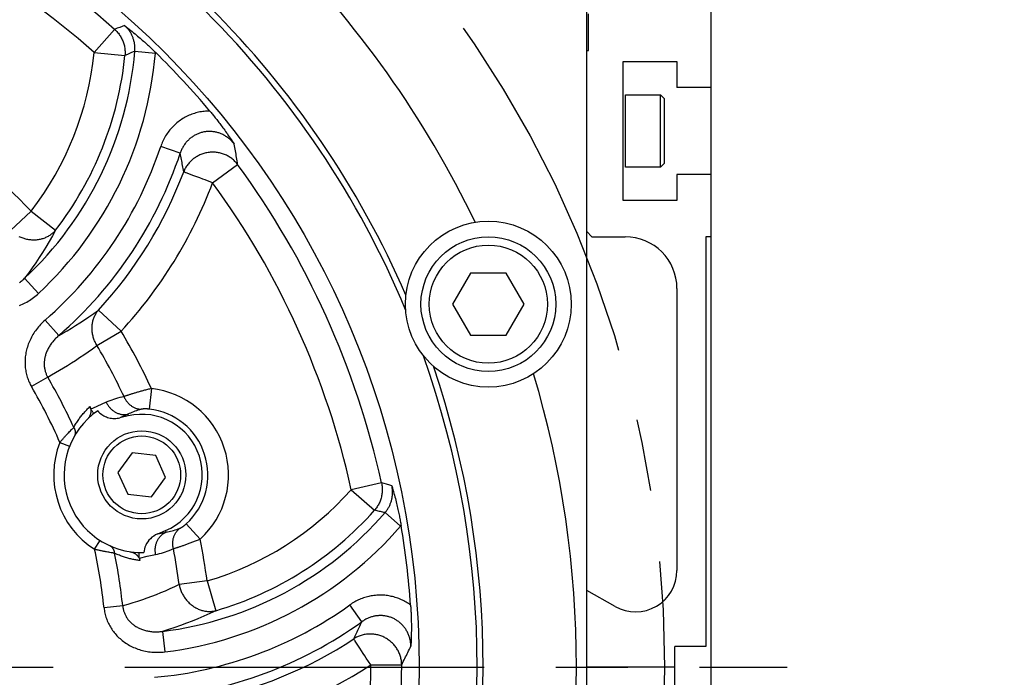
# Model space of a CAD drawing. Header units: millimetres. Extents: x 0 to 420, y 0 to 297.
# Tile 61 of 74: x 342 to 366, y 181 to 197. Entities that reach past the tile are written whole.
import ezdxf

# ---------------------------------------------------------------- set-up
doc = ezdxf.new("R2010")
doc.units = ezdxf.units.MM
doc.header["$LTSCALE"] = 23.1
doc.linetypes.add('CENTER', pattern=[0.6, 0.375, -0.075, 0.075, -0.075])
doc.layers.get('0').update_dxf_attribs({"linetype": 'CONTINUOUS'})
for name, color, linetype in [('AXIS', 7, 'CONTINUOUS'), ('COMPONENTS', 7, 'CONTINUOUS'), ('DIMENSION', 7, 'CONTINUOUS')]:
    doc.layers.add(name, color=color, linetype=linetype)
doc.styles.get("Standard").update_dxf_attribs({"font": 'arial.ttf'})
doc.styles.add('TEXTSTYLE_4', font='gdt')
doc.dimstyles.new('DIMSTYLE_1', dxfattribs={"dimtxt": 3, "dimasz": 3, "dimexe": 0.18, "dimexo": 0.0625, "dimgap": 0.09, "dimtad": 1, "dimlfac": 4, "dimdsep": 46, "dimtxsty": 'STANDARD', "dimblk": '_FILLED', "dimblk1": '_FILLED', "dimblk2": '_FILLED', "dimcen": 0.09, "dimadec": 0, "dimazin": 0, "dimtp": 0.5, "dimtm": 0.5, "dimtfac": 1, "dimtofl": 0, "dimtmove": 0, "dimatfit": 3, "dimldrblk": '_FILLED', "dimfxl": 1, "dimtolj": 1, "dimarcsym": 0})
doc.dimstyles.new('DIMSTYLE_5', dxfattribs={"dimtxt": 3, "dimasz": 3, "dimexe": 0.18, "dimexo": 0.0625, "dimgap": 0.09, "dimtad": 1, "dimtih": 1, "dimtoh": 1, "dimdec": 3, "dimlfac": 4, "dimdsep": 46, "dimtxsty": 'STANDARD', "dimblk": '_FILLED', "dimblk1": '_FILLED', "dimblk2": '_FILLED', "dimcen": 0.09, "dimadec": 0, "dimazin": 0, "dimtp": 0.2, "dimtm": 0.2, "dimtfac": 1, "dimtdec": 3, "dimtofl": 0, "dimtmove": 0, "dimatfit": 3, "dimldrblk": '_FILLED', "dimfxl": 1, "dimtolj": 1, "dimarcsym": 0})

# ---------------------------------------------------------------- blocks, each defined once
blk = doc.blocks.new('_FILLED')
at = {"color": 0, "linetype": 'BYBLOCK'}
blk.add_solid([(0, 0), (-1, 0.2), (-1, -0.2)], dxfattribs=at)
blk = doc.blocks.new('*D3')
at = {"layer": 'DIMENSION', "color": 2, "linetype": 'CONTINUOUS'}
for p, q in [((291.597, 197.648), (274.604, 197.648)), ((293.597, 197.648), (291.597, 197.648)), ((306.423, 192.001), (293.597, 197.648))]:
    blk.add_line(p, q, dxfattribs=at)
at = {"layer": 'DIMENSION', "color": 2, "linetype": 'CONTINUOUS', "xscale": 3, "yscale": 3, "zscale": 3, "rotation": 336.2388858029}
blk.add_blockref('_FILLED', (306.423, 192.001), dxfattribs=at)
at = {"layer": 'DIMENSION', "color": 2, "linetype": 'CONTINUOUS', "insert": (288.597, 201.398), "char_height": 3, "width": 10.99257, "attachment_point": 3, "line_spacing_factor": 0.9, "style": 'TEXTSTYLE_4'}
blk.add_mtext('{\\Fgdt;n}\\Farial.ttf;215', dxfattribs=at)
blk = doc.blocks.new('*D14')
at = {"layer": 'DIMENSION', "color": 2, "linetype": 'CONTINUOUS'}
for p, q in [((339.444, 235.871), (385.77, 235.871)), ((383.77, 235.871), (383.77, 193.022)), ((383.77, 150.172), (383.77, 193.022)), ((366.52, 150.172), (385.77, 150.172))]:
    blk.add_line(p, q, dxfattribs=at)
at = {"layer": 'DIMENSION', "color": 2, "linetype": 'CONTINUOUS', "xscale": 3, "yscale": 3, "zscale": 3}
for p, rotation in [((383.77, 235.871), 90), ((383.77, 150.172), 270)]:
    blk.add_blockref('_FILLED', p, dxfattribs=dict(at, rotation=rotation))
at = {"layer": 'DIMENSION', "color": 2, "linetype": 'CONTINUOUS', "insert": (380.02, 193.022), "char_height": 3, "width": 13.27138, "attachment_point": 2, "rotation": 90, "line_spacing_factor": 0.9}
blk.add_mtext('(342.8)', dxfattribs=at)

msp = doc.modelspace()

# ---------------------------------------------------------------- linework, layer by layer
at = {"layer": 'AXIS', "color": 2, "linetype": 'CENTER'}
msp.add_line((331.02018, 181.17239), (360.84905, 181.17239), dxfattribs=at)
msp.add_circle((331.02018, 181.17239), 26.875, dxfattribs=at)
at = {"layer": 'COMPONENTS', "color": 7, "linetype": 'CONTINUOUS'}
for p, q in [((359.02018, 158.67239), (359.02018, 223.99739)), ((356.02018, 160.14526), (356.02018, 202.19952)), ((356.05768, 196.03489), (356.05768, 196.92239)), ((356.02018, 196.03489), (356.05768, 196.03489)), ((356.89518, 195.77239), (358.19518, 195.77239)), ((356.89518, 192.42239), (356.89518, 195.77239)), ((358.19518, 195.77239), (358.19518, 195.14739)), ((359.02018, 195.14739), (358.19518, 195.14739)), ((356.95393, 194.97239), (357.79518, 194.97239)), ((357.79518, 194.97239), (357.89518, 194.87239)), ((357.79518, 193.22239), (357.79518, 194.97239)), ((357.89518, 193.32239), (357.89518, 194.87239)), ((357.79518, 193.22239), (356.95393, 193.22239)), ((357.79518, 193.22239), (357.89518, 193.32239)), ((359.02018, 193.04739), (358.19518, 193.04739)), ((358.19518, 193.04739), (358.19518, 192.42239)), ((358.19518, 192.42239), (356.89518, 192.42239)), ((356.02018, 191.67239), (356.14518, 191.54739)), ((356.14518, 191.54739), (356.94518, 191.54739)), ((359.02018, 191.54739), (358.89518, 191.54739)), ((358.89518, 191.54739), (358.89518, 181.67239)), ((353.21216, 190.67239), (352.77915, 189.92239)), ((354.07819, 190.67239), (353.21216, 190.67239)), ((354.5112, 189.92239), (354.07819, 190.67239)), ((358.19518, 190.29739), (358.19518, 183.50461)), ((352.77915, 189.92239), (353.21216, 189.17239)), ((354.07819, 189.17239), (354.5112, 189.92239)), ((353.21216, 189.17239), (354.07819, 189.17239)), ((344.95774, 187.22961), (344.76019, 187.18401)), ((345.0512, 186.33508), (344.71184, 185.868)), ((345.62538, 186.27473), (345.0512, 186.33508)), ((345.86021, 185.7473), (345.62538, 186.27473)), ((344.71184, 185.868), (344.94667, 185.34056)), ((345.52085, 185.28021), (345.86021, 185.7473)), ((344.94667, 185.34056), (345.52085, 185.28021)), ((345.66962, 184.38507), (345.85625, 184.46429)), ((356.70607, 182.63239), (356.02018, 183.01701)), ((358.89518, 181.67239), (358.14518, 181.67239)), ((358.14518, 180.67239), (358.14518, 181.67239)), ((358.14518, 181.17239), (356.02018, 181.17239))]:
    msp.add_line(p, q, dxfattribs=at)
at = {"layer": 'COMPONENTS', "color": 9, "linetype": 'CONTINUOUS'}
for p, q in [((344.63086, 196.5488), (344.13565, 195.98935)), ((344.69564, 196.57309), (344.63086, 196.5488)), ((344.75689, 196.59615), (344.69564, 196.57309)), ((344.81529, 196.61821), (344.75689, 196.59615)), ((344.872, 196.63972), (344.81529, 196.61821)), ((344.13565, 195.98935), (344.87907, 195.91485)), ((344.94327, 195.943), (344.87907, 195.91485)), ((345.02354, 195.97828), (344.94327, 195.943)), ((345.11802, 196.01993), (345.02354, 195.97828)), ((345.11802, 196.01993), (345.61433, 195.9778)), ((345.61433, 195.9778), (345.61575, 195.99603)), ((356.95393, 193.22239), (356.95393, 194.97239)), ((346.21396, 193.56363), (345.74137, 193.721)), ((346.36023, 193.08889), (346.35096, 193.0924)), ((346.54454, 193.01938), (346.36023, 193.08889)), ((346.99531, 192.84942), (347.59849, 193.29032)), ((346.68836, 192.96516), (346.54454, 193.01938)), ((346.75875, 192.93861), (346.68836, 192.96516)), ((346.81378, 192.91787), (346.75875, 192.93861)), ((346.99531, 192.84942), (346.81378, 192.91787)), ((342.61457, 192.16407), (342.12128, 191.69642)), ((342.61457, 192.16407), (343.20616, 191.70772)), ((342.45729, 190.54766), (342.79695, 190.18333)), ((344.79063, 189.27312), (344.24107, 189.77928)), ((343.28305, 189.16536), (342.95587, 189.54093)), ((344.20476, 188.92846), (344.79063, 189.27312)), ((343.01672, 188.16279), (342.62519, 187.93464)), ((345.51694, 187.88738), (345.46197, 187.39233)), ((344.09332, 187.40985), (344.06088, 187.3955)), ((344.42786, 187.55782), (344.09332, 187.40985)), ((344.94903, 187.26733), (344.76019, 187.18401)), ((344.94903, 187.26733), (344.95774, 187.22961)), ((343.59858, 186.90598), (343.61353, 186.92106)), ((343.61353, 186.92106), (343.64466, 186.95211)), ((343.50492, 186.80889), (343.52593, 186.83108)), ((343.52593, 186.83108), (343.54588, 186.85192)), ((343.54588, 186.85192), (343.56469, 186.87137)), ((343.56469, 186.87137), (343.58228, 186.8894)), ((343.58228, 186.8894), (343.59858, 186.90598)), ((343.31042, 186.59034), (343.54284, 186.49826)), ((351.06948, 185.61201), (350.34001, 185.45048)), ((351.12889, 185.59559), (351.06948, 185.61201)), ((351.18546, 185.58002), (351.12889, 185.59559)), ((351.26604, 185.55797), (351.18546, 185.58002)), ((351.318, 185.54383), (351.26604, 185.55797)), ((350.34001, 185.45048), (350.89766, 184.95323)), ((351.15274, 184.8978), (351.12629, 184.90352)), ((351.15274, 184.8978), (351.5295, 184.57198)), ((346.69527, 184.26083), (346.35982, 184.62903)), ((351.5295, 184.57198), (351.54136, 184.58591)), ((345.66962, 184.38507), (345.87138, 184.42865)), ((345.87138, 184.42865), (345.85625, 184.46429)), ((344.14778, 184.0132), (344.28169, 184.22431)), ((344.46365, 183.94512), (344.4336, 183.95072)), ((344.49203, 183.93998), (344.46365, 183.94512)), ((344.51868, 183.9353), (344.49203, 183.93998)), ((344.54351, 183.93105), (344.51868, 183.9353)), ((344.56644, 183.92722), (344.54351, 183.93105)), ((344.5874, 183.92381), (344.56644, 183.92722)), ((344.60634, 183.92079), (344.5874, 183.92381)), ((344.63083, 183.91698), (344.60634, 183.92079)), ((345.22746, 183.80276), (345.41896, 183.84396)), ((345.41896, 183.84396), (345.62048, 183.88731)), ((346.86099, 183.24983), (346.18703, 183.16145)), ((346.86099, 183.24983), (347.07136, 182.53291)), ((344.82636, 182.64619), (344.37576, 182.59809)), ((350.59559, 182.26644), (350.30576, 182.67153)), ((345.78364, 182.03457), (345.84428, 181.54018)), ((350.43488, 181.79638), (350.42945, 181.80467)), ((350.54313, 181.63182), (350.43488, 181.79638)), ((350.62762, 181.50341), (350.54313, 181.63182)), ((350.66896, 181.44056), (350.62762, 181.50341)), ((350.70129, 181.39143), (350.66896, 181.44056)), ((350.80791, 181.22936), (350.70129, 181.39143)), ((350.80791, 181.22936), (351.55506, 181.23151))]:
    msp.add_line(p, q, dxfattribs=at)
for points in [[(344.63086, 196.5488), (344.65012, 196.531), (344.66869, 196.51261), (344.68658, 196.49362), (344.70382, 196.47398), (344.72041, 196.45371), (344.73626, 196.43291), (344.75137, 196.41157), (344.76576, 196.38969), (344.77937, 196.36734), (344.79218, 196.34454), (344.80421, 196.32128), (344.81542, 196.29764), (344.8258, 196.27362), (344.83534, 196.24924), (344.84404, 196.22456), (344.85186, 196.19959), (344.85882, 196.17436), (344.86489, 196.1489), (344.87008, 196.12325), (344.87437, 196.09744), (344.87776, 196.0715), (344.88025, 196.04545), (344.88183, 196.01934), (344.88251, 195.99319), (344.88227, 195.96703), (344.88113, 195.94091), (344.87907, 195.91485)], [(345.11802, 196.01993), (345.11947, 196.03953), (345.12041, 196.05903), (345.12083, 196.07843), (345.12075, 196.09765), (345.12018, 196.11674), (345.11911, 196.13583), (345.11755, 196.15498), (345.11549, 196.1741), (345.11294, 196.19316), (345.1099, 196.21213), (345.10637, 196.23101), (345.10236, 196.24978), (345.09786, 196.26843), (345.09289, 196.28693), (345.08745, 196.3053), (345.08154, 196.32351), (345.07515, 196.34156), (345.06831, 196.35945), (345.06099, 196.37716), (345.05322, 196.39469), (345.045, 196.41203), (345.03632, 196.42916), (345.02719, 196.44607), (345.01763, 196.46274), (345.00763, 196.47916), (344.99722, 196.49532), (344.9864, 196.51118), (344.97519, 196.52675), (344.96359, 196.542), (344.95162, 196.55693), (344.9393, 196.57151), (344.92663, 196.58574), (344.91357, 196.59969), (344.90009, 196.61335), (344.88624, 196.6267), (344.872, 196.63972)], [(346.9276, 194.57854), (346.89327, 194.57829), (346.85901, 194.57709), (346.82483, 194.57494), (346.79069, 194.57184), (346.75663, 194.56778), (346.72273, 194.56277), (346.68897, 194.55682), (346.65536, 194.54993), (346.62198, 194.5421), (346.58882, 194.53334), (346.55588, 194.52365), (346.52324, 194.51305), (346.49089, 194.50154), (346.45883, 194.48911), (346.42713, 194.4758), (346.3958, 194.46159), (346.36483, 194.44649), (346.3343, 194.43054), (346.3042, 194.41373), (346.27454, 194.39606), (346.24539, 194.37757), (346.21675, 194.35827), (346.18862, 194.33814), (346.16105, 194.31724), (346.13406, 194.29556), (346.10763, 194.2731), (346.08183, 194.2499), (346.05664, 194.22595), (346.03208, 194.20126), (346.0082, 194.17588), (345.98499, 194.14979), (345.96247, 194.12301), (345.94069, 194.09561), (345.91966, 194.06756), (345.89938, 194.03889), (345.87992, 194.0097), (345.86133, 193.98007), (345.84356, 193.94992), (345.82657, 193.91914), (345.81032, 193.88768), (345.79484, 193.85559), (345.7802, 193.82288), (345.76642, 193.78954), (345.75348, 193.75558), (345.74137, 193.721)], [(347.51644, 193.7813), (347.50343, 193.79817), (347.48996, 193.81468), (347.47605, 193.83084), (347.46169, 193.84661), (347.4469, 193.862), (347.43171, 193.87697), (347.41613, 193.8915), (347.40016, 193.90558), (347.38384, 193.9192), (347.36718, 193.93234), (347.35019, 193.945), (347.33289, 193.95715), (347.3153, 193.9688), (347.29743, 193.97992), (347.2793, 193.99053), (347.26092, 194.00061), (347.2423, 194.01015), (347.22345, 194.01916), (347.20439, 194.02762), (347.18512, 194.03554), (347.16566, 194.04291), (347.14602, 194.04972), (347.12622, 194.05597), (347.10628, 194.06165), (347.08621, 194.06676), (347.06603, 194.0713), (347.04574, 194.07527), (347.02538, 194.07865), (347.00494, 194.08145), (346.98445, 194.08368), (346.96393, 194.08532), (346.94338, 194.08637), (346.92282, 194.08684), (346.90226, 194.08673), (346.88173, 194.08603), (346.86122, 194.08475), (346.84077, 194.08289), (346.82038, 194.08044), (346.80006, 194.07742), (346.77984, 194.07382), (346.75973, 194.06964), (346.73974, 194.06489), (346.71988, 194.05957), (346.70018, 194.05368), (346.68064, 194.04723), (346.66127, 194.04023), (346.6421, 194.03267), (346.62314, 194.02456), (346.60439, 194.0159), (346.58588, 194.00671), (346.56762, 193.99699), (346.54962, 193.98674), (346.5319, 193.97597), (346.51448, 193.9647), (346.49736, 193.95292), (346.48056, 193.94065), (346.46409, 193.9279), (346.44796, 193.91467), (346.43219, 193.90097), (346.41678, 193.8868), (346.40174, 193.87218), (346.38709, 193.85712), (346.37283, 193.84162), (346.35899, 193.82569), (346.34556, 193.80934), (346.33257, 193.7926), (346.32003, 193.77547), (346.30795, 193.75796), (346.29636, 193.74012), (346.28529, 193.72201), (346.27471, 193.7036), (346.26459, 193.68479), (346.25492, 193.66556), (346.24573, 193.64595), (346.23702, 193.62595), (346.22881, 193.60555), (346.22111, 193.58477), (346.21396, 193.56363)], [(346.2962, 193.11302), (346.28965, 193.15198), (346.28308, 193.19049), (346.27647, 193.22854), (346.26987, 193.26602), (346.26325, 193.30306), (346.25656, 193.33999), (346.24979, 193.37678), (346.24295, 193.41346), (346.23596, 193.45045), (346.22879, 193.48788), (346.22145, 193.5256), (346.21396, 193.56363)], [(347.59849, 193.29032), (347.58301, 193.31016), (347.5669, 193.32943), (347.55016, 193.34812), (347.53276, 193.36625), (347.51472, 193.38382), (347.49609, 193.40075), (347.4769, 193.41705), (347.45713, 193.43271), (347.43685, 193.44769), (347.41606, 193.46199), (347.39478, 193.47558), (347.37304, 193.48845), (347.35087, 193.50059), (347.32829, 193.51197), (347.30533, 193.5226), (347.28201, 193.53246), (347.25836, 193.54152), (347.23441, 193.5498), (347.21019, 193.55727), (347.18572, 193.56392), (347.16102, 193.56975), (347.13614, 193.57476), (347.1111, 193.57893), (347.08592, 193.58226), (347.06064, 193.58476), (347.03529, 193.5864), (347.00989, 193.5872), (346.98447, 193.58715), (346.95907, 193.58625), (346.9337, 193.58451), (346.9084, 193.58192), (346.88322, 193.57849), (346.85815, 193.57423), (346.83324, 193.56913), (346.80852, 193.5632), (346.78402, 193.55645), (346.75975, 193.54889), (346.73576, 193.54052), (346.71207, 193.53136), (346.6887, 193.52142), (346.66568, 193.51071), (346.64304, 193.49923), (346.62081, 193.48701), (346.59901, 193.47405), (346.57766, 193.46038), (346.55679, 193.44601), (346.53644, 193.43095), (346.5166, 193.41522), (346.49731, 193.39884), (346.4786, 193.38183), (346.46048, 193.36421), (346.44298, 193.34599), (346.42611, 193.32721), (346.40989, 193.30788), (346.39435, 193.28801), (346.3795, 193.26765), (346.36535, 193.24681), (346.35193, 193.2255), (346.33925, 193.20377), (346.32733, 193.18163), (346.31616, 193.1591), (346.30578, 193.13622), (346.2962, 193.11302)], [(347.59849, 193.29032), (347.592, 193.33273), (347.58547, 193.37465), (347.57891, 193.41609), (347.57234, 193.45692), (347.56575, 193.49726), (347.55907, 193.53748), (347.55232, 193.57758), (347.54549, 193.61756), (347.53849, 193.65787), (347.53131, 193.69868), (347.52396, 193.73982), (347.51644, 193.7813)], [(346.31487, 193.10597), (346.30973, 193.10793), (346.30528, 193.10959), (346.30153, 193.11096), (346.2985, 193.11209), (346.2962, 193.11302)], [(346.35096, 193.0924), (346.33445, 193.09858), (346.32725, 193.10132), (346.31487, 193.10597)], [(342.32288, 191.55798), (342.34515, 191.54751), (342.3677, 191.53769), (342.39052, 191.52856), (342.41358, 191.52011), (342.43686, 191.51235), (342.46033, 191.50529), (342.48396, 191.49894), (342.50774, 191.49331), (342.53163, 191.4884), (342.55561, 191.48422), (342.57965, 191.48077), (342.60373, 191.47805), (342.62783, 191.47608), (342.65191, 191.47484), (342.67594, 191.47435), (342.69992, 191.4746), (342.7238, 191.47559), (342.74756, 191.47732), (342.77118, 191.4798), (342.79463, 191.48301), (342.81789, 191.48695), (342.84093, 191.49162), (342.86372, 191.49702), (342.88625, 191.50313), (342.90848, 191.50996), (342.9304, 191.51749), (342.95198, 191.52571), (342.97319, 191.53463), (342.99402, 191.54422), (343.01444, 191.55448), (343.03443, 191.56539), (343.05396, 191.57695), (343.07303, 191.58914), (343.0916, 191.60195), (343.10965, 191.61537), (343.12718, 191.62938), (343.14415, 191.64396), (343.16055, 191.6591), (343.17636, 191.67478), (343.19157, 191.691), (343.20616, 191.70772)], [(343.20616, 191.70772), (343.1285, 191.56682), (343.04978, 191.42998), (342.97018, 191.29718), (342.89078, 191.16977), (342.81096, 191.04632), (342.72807, 190.9227), (342.64107, 190.79764), (342.55083, 190.6726), (342.45729, 190.54766)], [(342.33509, 190.44529), (342.35624, 190.4609), (342.37711, 190.47712), (342.39766, 190.49391), (342.41789, 190.51127), (342.43777, 190.52918), (342.45729, 190.54766)], [(342.33568, 189.89135), (342.37094, 189.90571), (342.40595, 189.92111), (342.44072, 189.93754), (342.47523, 189.95499), (342.5094, 189.97346), (342.54322, 189.99293), (342.5767, 190.01342), (342.60971, 190.03487), (342.64227, 190.0573), (342.67436, 190.0807), (342.70589, 190.10501), (342.73681, 190.13021), (342.76717, 190.15631), (342.79695, 190.18333)], [(343.28305, 189.16536), (343.38344, 189.22283), (343.48499, 189.2825), (343.58765, 189.34445), (343.69075, 189.40834), (343.79489, 189.4746), (343.90189, 189.54455), (344.01229, 189.61875), (344.12538, 189.69694), (344.24107, 189.77928)], [(344.20476, 188.92846), (344.19231, 188.94942), (344.18051, 188.97067), (344.16936, 188.99223), (344.15886, 189.0141), (344.14902, 189.03627), (344.13987, 189.05866), (344.1314, 189.08129), (344.12362, 189.10413), (344.11655, 189.12713), (344.11019, 189.15029), (344.10455, 189.17359), (344.09963, 189.19699), (344.09544, 189.22046), (344.09198, 189.244), (344.08926, 189.26756), (344.08729, 189.29113), (344.08605, 189.31469), (344.08556, 189.33819), (344.08581, 189.36163), (344.08681, 189.38498), (344.08855, 189.40821), (344.09103, 189.43129), (344.09425, 189.45421), (344.0982, 189.47693), (344.10288, 189.49944), (344.1083, 189.52172), (344.11442, 189.54373), (344.12127, 189.56545), (344.12882, 189.58687), (344.13707, 189.60796), (344.146, 189.62869), (344.15563, 189.64904), (344.16591, 189.669), (344.17686, 189.68855), (344.18846, 189.70765), (344.20069, 189.72629), (344.21354, 189.74446), (344.227, 189.76213), (344.24107, 189.77928)], [(342.95587, 189.54093), (342.92662, 189.51477), (342.89818, 189.48797), (342.87053, 189.46054), (342.84366, 189.43243), (342.81758, 189.4037), (342.79238, 189.37443), (342.76806, 189.34463), (342.74461, 189.3143), (342.72208, 189.28353), (342.70047, 189.25234), (342.67979, 189.22071), (342.66007, 189.18875), (342.64131, 189.15646), (342.62351, 189.12384), (342.60668, 189.09099), (342.59083, 189.0579), (342.57596, 189.02457), (342.56206, 188.99109), (342.54915, 188.95746), (342.53723, 188.92367), (342.52627, 188.88981), (342.5163, 188.85588), (342.50731, 188.82188), (342.49928, 188.78787), (342.49222, 188.75385), (342.48612, 188.71983), (342.48098, 188.68589), (342.4768, 188.65202), (342.47356, 188.61822), (342.47126, 188.58457), (342.46989, 188.55108), (342.46945, 188.51773), (342.46991, 188.48458), (342.47128, 188.45162), (342.47355, 188.41885), (342.47671, 188.3863), (342.48075, 188.35394), (342.48568, 188.3218), (342.49148, 188.28991), (342.49815, 188.25826), (342.50569, 188.22687), (342.51407, 188.19581), (342.52328, 188.16509), (342.53334, 188.13471), (342.54418, 188.10475), (342.55582, 188.07521), (342.56825, 188.04609), (342.5814, 188.01747), (342.59527, 187.98937), (342.60986, 187.96176), (342.62519, 187.93464)], [(343.28305, 189.16536), (343.26308, 189.14826), (343.24361, 189.13078), (343.22463, 189.11292), (343.20615, 189.09469), (343.18818, 189.07611), (343.17076, 189.05721), (343.1539, 189.03802), (343.1376, 189.01854), (343.12188, 188.99881), (343.10676, 188.97884), (343.09223, 188.95866), (343.07831, 188.93828), (343.06502, 188.91774), (343.05234, 188.89704), (343.04029, 188.8762), (343.02888, 188.85526), (343.0181, 188.83421), (343.00796, 188.81309), (342.99846, 188.79191), (342.9896, 188.77068), (342.98137, 188.74942), (342.97379, 188.72815), (342.96684, 188.70688), (342.96053, 188.68563), (342.95485, 188.6644), (342.9498, 188.64321), (342.94539, 188.62209), (342.9416, 188.60104), (342.93843, 188.58008), (342.93589, 188.55923), (342.93396, 188.53851), (342.93263, 188.51792), (342.93192, 188.49746), (342.9318, 188.47716), (342.93228, 188.45701), (342.93334, 188.43701), (342.935, 188.41716), (342.93723, 188.39748), (342.94005, 188.37797), (342.94345, 188.35864), (342.94742, 188.3395), (342.95195, 188.32059), (342.95705, 188.30191), (342.96269, 188.28347), (342.96888, 188.26531), (342.9756, 188.24744), (342.98283, 188.22986), (342.99057, 188.21259), (342.99881, 188.19566), (343.00753, 188.17905), (343.01672, 188.16278)], [(343.01672, 188.16278), (343.11188, 188.21673), (343.20706, 188.27188), (343.30225, 188.32826), (343.39694, 188.38555), (343.49161, 188.44411), (343.58774, 188.50494), (343.6855, 188.56814), (343.78468, 188.63367), (343.88613, 188.70234), (343.99012, 188.77448), (344.09634, 188.84984), (344.20476, 188.92846)], [(345.51694, 187.88738), (345.4933, 187.8817), (345.46974, 187.87594), (345.44628, 187.87012), (345.42293, 187.86425), (345.39972, 187.85834), (345.37668, 187.85239), (345.35381, 187.8464), (345.33115, 187.8404), (345.30871, 187.83438), (345.28653, 187.82835), (345.26462, 187.82233), (345.243, 187.81631), (345.2217, 187.81031), (345.20073, 187.80434), (345.18012, 187.7984), (345.15987, 187.7925), (345.14001, 187.78665), (345.12055, 187.78085), (345.10151, 187.77512), (345.08291, 187.76945), (345.06477, 187.76386), (345.04709, 187.75836), (345.0299, 187.75295), (345.01321, 187.74765), (344.99703, 187.74245), (344.98139, 187.73736), (344.96629, 187.7324), (344.95175, 187.72756), (344.93778, 187.72286), (344.92439, 187.7183), (344.9116, 187.71389), (344.89941, 187.70963), (344.88784, 187.70553), (344.87689, 187.70159), (344.86658, 187.69783), (344.85691, 187.69424)], [(344.85691, 187.69424), (344.8043, 187.68281), (344.75295, 187.67039), (344.70285, 187.65697), (344.65403, 187.64254), (344.60645, 187.62714), (344.56005, 187.61095), (344.51481, 187.59401), (344.47075, 187.5763), (344.42786, 187.55782)], [(344.85691, 187.69424), (344.86452, 187.67687), (344.8727, 187.65981), (344.88146, 187.64308), (344.89078, 187.62671), (344.90064, 187.61072), (344.91104, 187.59512), (344.92195, 187.57995), (344.93337, 187.56523), (344.94527, 187.55098), (344.95763, 187.53722), (344.97045, 187.52396), (344.98369, 187.51124), (344.99735, 187.49906), (345.0114, 187.48744), (345.02582, 187.47641), (345.04059, 187.46597), (345.05569, 187.45614), (345.0711, 187.44695), (345.08679, 187.43839), (345.10274, 187.43048), (345.11894, 187.42324), (345.13534, 187.41668), (345.15194, 187.4108), (345.1687, 187.40561), (345.18561, 187.40112), (345.20264, 187.39733), (345.21975, 187.39426), (345.23694, 187.39191), (345.25417, 187.39028), (345.27142, 187.38937)], [(343.90857, 187.3241), (343.92524, 187.34266), (343.94207, 187.36099), (343.95912, 187.37912), (343.97673, 187.39736), (343.995, 187.41583), (344.01383, 187.43442), (344.03322, 187.45313)], [(344.42786, 187.55782), (344.43603, 187.54115), (344.44476, 187.52478), (344.45404, 187.50872), (344.46383, 187.49299), (344.47415, 187.47763), (344.48496, 187.46264), (344.49626, 187.44805), (344.50803, 187.43389), (344.52025, 187.42016), (344.53291, 187.40689), (344.54599, 187.3941), (344.55947, 187.3818), (344.57334, 187.37002), (344.58756, 187.35876), (344.60213, 187.34804), (344.61703, 187.33789), (344.63223, 187.3283), (344.64771, 187.3193), (344.66345, 187.3109), (344.67943, 187.30311), (344.69562, 187.29593), (344.71202, 187.28939), (344.72858, 187.28349), (344.7453, 187.27823), (344.76214, 187.27363), (344.77908, 187.26968), (344.79611, 187.26641), (344.81319, 187.2638), (344.8303, 187.26187), (344.84742, 187.26062), (344.86453, 187.26004), (344.8816, 187.26014), (344.89861, 187.26093), (344.91553, 187.26239), (344.93235, 187.26452), (344.94903, 187.26733)], [(345.27142, 187.38937), (345.23138, 187.37864), (345.19242, 187.36708), (345.15453, 187.35474), (345.11773, 187.34167), (345.082, 187.32794), (345.04728, 187.3136), (345.01354, 187.29868), (344.98079, 187.28325), (344.94903, 187.26733)], [(345.46197, 187.39233), (345.45494, 187.39308), (345.44796, 187.39377), (345.44102, 187.39441), (345.43412, 187.39499), (345.42727, 187.39552), (345.42048, 187.39599), (345.41375, 187.3964), (345.40709, 187.39676), (345.40052, 187.39706), (345.39403, 187.39731), (345.38763, 187.3975), (345.38133, 187.39765), (345.37514, 187.39774), (345.36904, 187.39778), (345.36307, 187.39778), (345.35721, 187.39773), (345.35147, 187.39763), (345.34587, 187.39749), (345.34039, 187.3973), (345.33505, 187.39708), (345.32986, 187.39682), (345.32481, 187.39652), (345.3199, 187.39618), (345.31515, 187.39581), (345.31056, 187.39541), (345.30613, 187.39497), (345.30187, 187.39451), (345.29777, 187.39402), (345.29384, 187.39351), (345.29009, 187.39297), (345.28652, 187.39242), (345.28313, 187.39184), (345.27992, 187.39124), (345.2769, 187.39063), (345.27407, 187.39001), (345.27142, 187.38937)], [(343.64466, 186.95211), (343.65939, 186.97797), (343.6741, 187.00311), (343.68881, 187.02752), (343.70343, 187.05106), (343.71806, 187.07386), (343.7329, 187.09637), (343.74803, 187.11872), (343.76339, 187.14078), (343.77894, 187.16253)], [(343.77894, 187.16253), (343.79469, 187.18398), (343.81063, 187.20512), (343.82671, 187.22591), (343.84294, 187.24636), (343.85931, 187.26646), (343.87573, 187.28615), (343.89213, 187.30533), (343.90857, 187.3241)], [(343.64466, 186.95211), (343.64985, 186.9434), (343.65467, 186.93453), (343.65911, 186.92553), (343.66315, 186.91641), (343.66679, 186.90719), (343.67003, 186.89787), (343.67285, 186.88849), (343.67526, 186.87905), (343.67725, 186.86957), (343.67882, 186.86007), (343.67995, 186.85057), (343.68066, 186.84108), (343.68094, 186.83162), (343.68079, 186.82221), (343.6802, 186.81286), (343.67919, 186.80359), (343.67775, 186.79442), (343.67588, 186.78536), (343.67359, 186.77643), (343.67088, 186.76764), (343.66776, 186.75901), (343.66423, 186.75056), (343.66031, 186.7423), (343.65598, 186.73425)], [(343.31042, 186.59034), (343.3233, 186.60566), (343.33617, 186.62081), (343.349, 186.63579), (343.36179, 186.6506), (343.37451, 186.66521), (343.38713, 186.67961), (343.39965, 186.69376), (343.41204, 186.70768), (343.42429, 186.72134), (343.43638, 186.73472), (343.4483, 186.74783), (343.46005, 186.76065)], [(343.46005, 186.76065), (343.47159, 186.77317), (343.48293, 186.78539), (343.49404, 186.7973), (343.50492, 186.80889)], [(351.06948, 185.61201), (351.0746, 185.58629), (351.07881, 185.56049), (351.08212, 185.53461), (351.08453, 185.50859), (351.08603, 185.48244), (351.08663, 185.4563), (351.08632, 185.43015), (351.08509, 185.40399), (351.08296, 185.37792), (351.07993, 185.35194), (351.07599, 185.32605), (351.07116, 185.30033), (351.06544, 185.2748), (351.05883, 185.24947), (351.05135, 185.22439), (351.04301, 185.19959), (351.0338, 185.17509), (351.02376, 185.15092), (351.01288, 185.12712), (351.00118, 185.10372), (350.98867, 185.08074), (350.97538, 185.0582), (350.96131, 185.03615), (350.94649, 185.0146), (350.93092, 184.99357), (350.91464, 184.97311), (350.89766, 184.95323)], [(351.15274, 184.8978), (351.16529, 184.91263), (351.17736, 184.92765), (351.18894, 184.94286), (351.19999, 184.95817), (351.21057, 184.97363), (351.22077, 184.98937), (351.23062, 185.00545), (351.24007, 185.02179), (351.24911, 185.03838), (351.25772, 185.05518), (351.2659, 185.0722), (351.27364, 185.08941), (351.28094, 185.10681), (351.28779, 185.12438), (351.29419, 185.14211), (351.30012, 185.15996), (351.3056, 185.17795), (351.31062, 185.19608), (351.31518, 185.21432), (351.31928, 185.23269), (351.32294, 185.25129), (351.32615, 185.27015), (351.32888, 185.28921), (351.33114, 185.30846), (351.3329, 185.32794), (351.33416, 185.34759), (351.33489, 185.3673), (351.33511, 185.38703), (351.3348, 185.40679), (351.33396, 185.42653), (351.3326, 185.44623), (351.33072, 185.46588), (351.32832, 185.48548), (351.3254, 185.50501), (351.32196, 185.52447), (351.318, 185.54383)], [(351.01675, 184.92726), (350.92851, 184.94647), (350.89766, 184.95323)], [(351.12629, 184.90352), (351.04468, 184.92119), (351.01675, 184.92726)], [(346.20392, 184.51942), (346.20644, 184.52046), (346.2091, 184.52162), (346.2119, 184.5229), (346.21485, 184.5243), (346.21793, 184.52583), (346.22115, 184.52748), (346.2245, 184.52925), (346.22798, 184.53114), (346.23158, 184.53316), (346.2353, 184.53529), (346.23914, 184.53754), (346.24309, 184.53992), (346.24715, 184.54241), (346.25131, 184.54502), (346.25558, 184.54774), (346.25993, 184.55058), (346.26439, 184.55354), (346.26892, 184.55661), (346.27354, 184.55979), (346.27824, 184.56309), (346.28301, 184.56649), (346.28785, 184.56999), (346.29275, 184.57361), (346.29771, 184.57733), (346.30272, 184.58114), (346.30778, 184.58507), (346.31289, 184.58908), (346.31803, 184.59319), (346.3232, 184.59739), (346.3284, 184.60167), (346.33361, 184.60604), (346.33885, 184.6105), (346.34409, 184.61502), (346.34933, 184.61962), (346.35458, 184.62429), (346.35982, 184.62903)], [(345.62048, 183.88731), (345.6173, 183.9056), (345.61473, 183.92398), (345.6128, 183.94242), (345.61148, 183.9609), (345.61079, 183.97939), (345.61073, 183.99787), (345.6113, 184.01632), (345.61249, 184.0347), (345.61431, 184.05299), (345.61676, 184.07116), (345.61982, 184.0892), (345.6235, 184.10707), (345.62779, 184.12475), (345.63268, 184.14222), (345.63817, 184.15946), (345.64425, 184.17643), (345.65091, 184.19312), (345.65814, 184.20949), (345.66594, 184.22554), (345.67429, 184.24124), (345.68318, 184.25657), (345.69259, 184.27149), (345.70252, 184.28601), (345.71295, 184.30009), (345.72387, 184.31371), (345.73526, 184.32686), (345.74711, 184.33951), (345.7594, 184.35166), (345.77211, 184.36328), (345.78522, 184.37436), (345.79872, 184.38488), (345.81259, 184.39483), (345.82681, 184.4042), (345.84136, 184.41297), (345.85622, 184.42112), (345.87137, 184.42865)], [(345.87138, 184.42865), (345.90664, 184.43449), (345.94237, 184.44128), (345.97854, 184.44908), (346.01512, 184.45791), (346.05209, 184.46782), (346.08948, 184.47888), (346.12728, 184.49114), (346.16544, 184.50464), (346.20392, 184.51942)], [(346.04778, 184.02914), (346.04372, 184.04765), (346.04032, 184.06626), (346.03757, 184.08495), (346.03548, 184.10367), (346.03406, 184.12241), (346.03331, 184.14113), (346.03322, 184.15982), (346.0338, 184.17844), (346.03505, 184.19696), (346.03697, 184.21537), (346.03954, 184.23362), (346.04278, 184.25171), (346.04667, 184.26959), (346.05121, 184.28724), (346.05639, 184.30465), (346.06221, 184.32177), (346.06865, 184.3386), (346.0757, 184.35509), (346.08337, 184.37124), (346.09163, 184.38701), (346.10047, 184.40239), (346.10989, 184.41734), (346.11986, 184.43186), (346.13037, 184.44591), (346.14141, 184.45948), (346.15296, 184.47254), (346.165, 184.48509), (346.17752, 184.4971), (346.1905, 184.50854), (346.20392, 184.51942)], [(344.63083, 183.91698), (344.62991, 183.92708), (344.6286, 183.93709), (344.6269, 183.94698), (344.62481, 183.95673), (344.62233, 183.96634), (344.61948, 183.97578), (344.61625, 183.98503), (344.61265, 183.99408), (344.60869, 184.00292), (344.60437, 184.01152), (344.5997, 184.01988), (344.5947, 184.02797), (344.58936, 184.03578), (344.5837, 184.04331), (344.57774, 184.05053), (344.57147, 184.05743), (344.56491, 184.06401), (344.55807, 184.07024), (344.55097, 184.07612), (344.54362, 184.08164), (344.53602, 184.08678), (344.5282, 184.09155), (344.52017, 184.09592), (344.51193, 184.0999)], [(346.04778, 184.02913), (346.05771, 184.03191), (346.06826, 184.03493), (346.07943, 184.03818), (346.0912, 184.04166), (346.10357, 184.04538), (346.11651, 184.04933), (346.13002, 184.05351), (346.14409, 184.05792), (346.15869, 184.06256), (346.17383, 184.06741), (346.18947, 184.07249), (346.20561, 184.07779), (346.22223, 184.08331), (346.23932, 184.08904), (346.25685, 184.09498), (346.27482, 184.10112), (346.2932, 184.10747), (346.31197, 184.11402), (346.33112, 184.12077), (346.35062, 184.12771), (346.37047, 184.13484), (346.39064, 184.14215), (346.41112, 184.14964), (346.43188, 184.15731), (346.4529, 184.16515), (346.47416, 184.17315), (346.49565, 184.18131), (346.51734, 184.18963), (346.5392, 184.19809), (346.56121, 184.20669), (346.58336, 184.21542), (346.60561, 184.22428), (346.62795, 184.23326), (346.65036, 184.24234), (346.67281, 184.25154), (346.69528, 184.26083)], [(344.4336, 183.95072), (344.41799, 183.9537), (344.402, 183.9568), (344.38565, 183.96002), (344.36894, 183.96336), (344.35191, 183.96683), (344.33456, 183.97043), (344.31691, 183.97415), (344.29897, 183.978), (344.28077, 183.98197), (344.26232, 183.98607), (344.24365, 183.99029), (344.22477, 183.99464), (344.20572, 183.99911), (344.18653, 184.00368), (344.16721, 184.00838), (344.14778, 184.0132)], [(345.23967, 183.74004), (345.21537, 183.74341), (345.19112, 183.74705), (345.16694, 183.75098), (345.14289, 183.75516), (345.11889, 183.75962), (345.09472, 183.76443), (345.07025, 183.76959), (345.0456, 183.77508), (345.02085, 183.78092), (344.99601, 183.7871), (344.97106, 183.79362), (344.9461, 183.80048), (344.92116, 183.80767), (344.8962, 183.81519), (344.87123, 183.82306), (344.84638, 183.83122), (344.82153, 183.83972), (344.7963, 183.84874), (344.77076, 183.8582), (344.74483, 183.86818), (344.71794, 183.87902), (344.68988, 183.89083), (344.66084, 183.90349), (344.63083, 183.91698)], [(345.62048, 183.88731), (345.66632, 183.89764), (345.71259, 183.90927), (345.75928, 183.92221), (345.8064, 183.93641), (345.85394, 183.95194), (345.90185, 183.96895), (345.95013, 183.9875), (345.99877, 184.00756), (346.04778, 184.02913)], [(346.18703, 183.16145), (346.07295, 183.10744), (345.96002, 183.05599), (345.84827, 183.00704), (345.73838, 182.96082), (345.6297, 182.917), (345.5203, 182.87473), (345.41025, 182.8339), (345.29951, 182.79458), (345.18596, 182.7562), (345.06889, 182.7186), (344.94902, 182.68193), (344.82635, 182.64619)], [(346.18703, 183.16145), (346.19206, 183.13753), (346.1978, 183.11375), (346.20425, 183.09014), (346.21141, 183.06669), (346.21928, 183.04342), (346.22783, 183.02039), (346.23706, 182.9976), (346.24697, 182.97507), (346.25754, 182.95285), (346.26875, 182.93095), (346.28061, 182.90939), (346.29309, 182.88819), (346.30618, 182.86739), (346.31987, 182.84699), (346.33414, 182.82703), (346.34898, 182.80753), (346.36437, 182.7885), (346.38029, 182.76997), (346.39673, 182.75195), (346.41368, 182.73448), (346.4311, 182.71755), (346.44899, 182.7012), (346.46732, 182.68544), (346.48607, 182.67029), (346.50523, 182.65576), (346.52477, 182.64188), (346.54467, 182.62864), (346.56492, 182.61607), (346.58548, 182.60419), (346.60634, 182.593), (346.62747, 182.58252), (346.64886, 182.57276), (346.67047, 182.56373), (346.69229, 182.55543), (346.71429, 182.54789), (346.73644, 182.5411), (346.75873, 182.53507), (346.78114, 182.52981), (346.80362, 182.52533), (346.82617, 182.52162), (346.84876, 182.51871), (346.87136, 182.51658), (346.89395, 182.51523), (346.9165, 182.51468), (346.939, 182.51492), (346.96141, 182.51595), (346.98371, 182.51778), (347.00588, 182.52039), (347.02789, 182.52378), (347.04972, 182.52796), (347.07136, 182.53291)], [(351.76949, 182.66804), (351.74343, 182.68673), (351.71691, 182.70473), (351.68992, 182.72202), (351.66244, 182.73864), (351.6345, 182.75455), (351.60617, 182.76972), (351.57745, 182.78414), (351.54835, 182.79782), (351.51893, 182.81072), (351.48919, 182.82284), (351.45913, 182.83418), (351.4288, 182.84473), (351.3982, 182.85448), (351.36733, 182.86344), (351.33625, 182.87159), (351.30493, 182.87893), (351.2734, 182.88546), (351.2417, 182.89116), (351.20983, 182.89604), (351.1778, 182.90009), (351.14567, 182.90331), (351.11345, 182.90568), (351.08113, 182.90722), (351.04879, 182.90791), (351.01642, 182.90775), (350.98403, 182.90676), (350.95166, 182.90491), (350.91932, 182.90223), (350.88701, 182.89869), (350.85478, 182.89431), (350.82263, 182.88909), (350.79055, 182.88301), (350.75863, 182.8761), (350.72684, 182.86834), (350.6952, 182.85974), (350.66379, 182.85032), (350.63261, 182.84008), (350.60167, 182.82901), (350.57106, 182.81715), (350.54085, 182.80455), (350.51097, 182.79117), (350.48123, 182.77688), (350.45157, 182.76168), (350.42204, 182.74559), (350.3927, 182.72853), (350.36355, 182.71049), (350.33457, 182.69149), (350.30576, 182.67153)], [(344.82635, 182.64619), (344.82828, 182.62717), (344.8308, 182.60817), (344.83393, 182.58923), (344.83767, 182.57034), (344.84202, 182.55152), (344.84698, 182.53281), (344.85255, 182.51422), (344.85873, 182.49577), (344.86552, 182.47748), (344.87292, 182.45937), (344.88091, 182.44146), (344.88949, 182.42378), (344.89866, 182.40634), (344.9084, 182.38915), (344.91871, 182.37223), (344.92957, 182.3556), (344.941, 182.33926), (344.95298, 182.32319), (344.96553, 182.30741), (344.97864, 182.29194), (344.99231, 182.27677), (345.00654, 182.2619), (345.02133, 182.24735), (345.03668, 182.23315), (345.05257, 182.21929), (345.069, 182.20579), (345.08596, 182.19268), (345.10343, 182.17995), (345.12143, 182.16764), (345.13993, 182.15574), (345.15892, 182.14427), (345.1784, 182.13325), (345.19836, 182.12268), (345.2188, 182.11257), (345.23969, 182.10295), (345.26103, 182.09381), (345.28281, 182.08518), (345.30502, 182.07707), (345.32763, 182.06948), (345.35064, 182.06244), (345.37402, 182.05595), (345.39777, 182.05001), (345.42185, 182.04466), (345.44627, 182.03989), (345.47098, 182.03571), (345.49599, 182.03213), (345.52126, 182.02917), (345.54678, 182.02683), (345.57253, 182.02511), (345.59849, 182.02403), (345.62461, 182.02358), (345.65089, 182.02378), (345.67731, 182.02464), (345.70381, 182.02614), (345.73037, 182.02829), (345.75699, 182.0311), (345.78364, 182.03457)], [(344.37576, 182.59809), (344.37956, 182.56654), (344.38426, 182.53506), (344.38988, 182.50365), (344.3964, 182.47226), (344.40383, 182.44093), (344.41217, 182.40977), (344.42142, 182.37879), (344.43159, 182.34797), (344.44266, 182.31742), (344.45462, 182.28715), (344.46749, 182.25714), (344.48121, 182.22751), (344.4958, 182.19825), (344.51125, 182.16936), (344.52754, 182.14091), (344.54464, 182.1129), (344.56259, 182.08532), (344.58136, 182.0582), (344.60096, 182.03152), (344.62138, 182.0053), (344.64264, 181.97957), (344.66473, 181.95432), (344.68765, 181.92956), (344.71138, 181.90534), (344.73591, 181.88168), (344.76125, 181.85857), (344.78736, 181.83608), (344.81423, 181.81422), (344.84187, 181.79298), (344.87024, 181.77243), (344.89933, 181.75256), (344.92915, 181.73339), (344.95966, 181.71496), (344.99086, 181.69727), (345.02275, 181.68033), (345.05527, 181.66421), (345.08843, 181.64889), (345.12223, 181.63438), (345.15659, 181.62074), (345.19152, 181.60798), (345.22702, 181.59609), (345.26301, 181.58512), (345.29949, 181.57509), (345.33646, 181.56599), (345.37383, 181.55786), (345.41161, 181.55072), (345.4498, 181.54455), (345.48829, 181.5394), (345.5271, 181.53528), (345.56622, 181.53218), (345.60554, 181.53013), (345.64507, 181.52914), (345.68479, 181.52921), (345.72458, 181.53034), (345.76441, 181.53255), (345.80431, 181.53583), (345.84428, 181.54018)], [(347.07136, 182.53291), (346.92567, 182.46454), (346.78151, 182.4001), (346.63904, 182.33944), (346.49993, 182.28304), (346.36282, 182.2301), (346.22312, 182.17882), (346.07925, 182.12879), (345.93275, 182.08067), (345.78364, 182.03457)], [(351.77726, 181.67695), (351.77662, 181.69901), (351.77536, 181.72101), (351.77349, 181.74293), (351.77102, 181.76475), (351.76793, 181.78645), (351.76424, 181.80801), (351.75996, 181.82942), (351.75509, 181.85066), (351.74962, 181.87171), (351.74358, 181.89257), (351.73696, 181.91322), (351.72976, 181.93364), (351.72199, 181.95383), (351.71366, 181.97377), (351.70478, 181.99344), (351.69535, 182.01283), (351.68537, 182.03192), (351.67487, 182.05068), (351.66386, 182.06909), (351.65233, 182.08715), (351.64033, 182.10483), (351.62785, 182.12211), (351.61491, 182.13898), (351.60154, 182.15541), (351.58772, 182.17141), (351.5735, 182.18696), (351.55896, 182.20198), (351.54415, 182.21642), (351.52907, 182.23032), (351.51368, 182.24371), (351.49805, 182.25657), (351.48216, 182.26892), (351.46592, 182.28082), (351.44931, 182.29231), (351.43236, 182.30333), (351.41511, 182.31388), (351.39755, 182.32395), (351.37971, 182.33353), (351.36161, 182.3426), (351.34326, 182.35116), (351.32469, 182.3592), (351.3059, 182.36671), (351.28691, 182.3737), (351.26773, 182.38014), (351.24837, 182.38606), (351.22883, 182.39143), (351.20915, 182.39625), (351.18931, 182.40053), (351.16934, 182.40426), (351.14924, 182.40743), (351.12904, 182.41004), (351.10876, 182.41209), (351.08839, 182.41357), (351.06797, 182.41449), (351.04752, 182.41485), (351.02703, 182.41463), (351.00654, 182.41384), (350.98605, 182.41249), (350.96557, 182.41057), (350.94512, 182.40807), (350.9247, 182.40501), (350.90434, 182.40138), (350.88404, 182.39718), (350.86381, 182.39242), (350.84369, 182.38709), (350.82368, 182.3812), (350.8038, 182.37474), (350.78406, 182.36774), (350.76453, 182.3602), (350.74528, 182.35216), (350.72626, 182.34361), (350.70732, 182.33447), (350.68843, 182.32471), (350.66966, 182.31435), (350.65097, 182.30335), (350.63237, 182.2917), (350.6139, 182.2794), (350.59559, 182.26643)], [(350.39727, 181.85354), (350.41487, 181.88892), (350.43219, 181.92395), (350.44922, 181.95862), (350.46591, 181.99283), (350.48233, 182.02668), (350.49862, 182.06049), (350.51477, 182.09423), (350.53079, 182.12793), (350.54688, 182.16196), (350.56307, 182.19645), (350.57931, 182.23127), (350.59559, 182.26643)], [(351.55506, 181.23151), (351.5542, 181.25666), (351.55249, 181.28172), (351.54992, 181.30668), (351.54651, 181.33158), (351.54223, 181.35639), (351.53712, 181.38105), (351.53117, 181.40551), (351.52439, 181.4298), (351.51678, 181.45384), (351.50837, 181.47762), (351.49914, 181.50113), (351.48912, 181.52432), (351.47832, 181.54717), (351.46674, 181.56965), (351.45441, 181.59175), (351.44134, 181.61343), (351.42754, 181.63466), (351.41302, 181.65544), (351.39782, 181.67572), (351.38193, 181.69548), (351.36538, 181.71472), (351.3482, 181.73339), (351.33039, 181.75148), (351.31198, 181.76898), (351.29299, 181.78586), (351.27345, 181.80209), (351.25337, 181.81767), (351.23277, 181.83257), (351.2117, 181.84677), (351.19015, 181.86027), (351.16816, 181.87305), (351.14577, 181.88508), (351.12298, 181.89636), (351.09983, 181.90688), (351.07635, 181.91661), (351.05256, 181.92555), (351.02848, 181.9337), (351.00416, 181.94103), (350.9796, 181.94755), (350.95485, 181.95324), (350.92994, 181.9581), (350.90488, 181.96212), (350.87971, 181.9653), (350.85446, 181.96764), (350.82915, 181.96912), (350.80382, 181.96976), (350.77849, 181.96954), (350.7532, 181.96848), (350.72797, 181.96656), (350.70283, 181.9638), (350.67782, 181.96019), (350.65295, 181.95575), (350.62826, 181.95046), (350.60378, 181.94436), (350.57953, 181.93742), (350.55555, 181.92968), (350.53185, 181.92113), (350.50847, 181.91178), (350.48544, 181.90165), (350.46277, 181.89075), (350.4405, 181.87909), (350.41866, 181.86668), (350.39727, 181.85354)], [(350.40822, 181.83686), (350.40522, 181.84147), (350.4026, 181.84543), (350.40036, 181.84875), (350.39858, 181.85144), (350.39727, 181.85354)], [(350.42945, 181.80467), (350.41972, 181.81938), (350.41551, 181.82583), (350.40822, 181.83686)], [(351.55506, 181.23151), (351.57473, 181.26965), (351.5941, 181.30741), (351.61315, 181.3448), (351.63184, 181.38169), (351.65022, 181.41821), (351.66846, 181.45468), (351.68656, 181.49108), (351.70453, 181.52744), (351.72257, 181.56416), (351.74074, 181.60139), (351.75897, 181.63898), (351.77726, 181.67695)]]:
    msp.add_lwpolyline(points, dxfattribs=at)
at = {"layer": 'COMPONENTS', "color": 7, "linetype": 'CONTINUOUS'}
for points in [[(344.872, 196.63972), (344.91058, 196.60966), (344.94823, 196.58007), (344.98496, 196.55096), (345.02083, 196.52229), (345.05578, 196.49411), (345.08962, 196.46658), (345.12221, 196.4398), (345.15369, 196.41367), (345.1843, 196.38802), (345.21411, 196.3628), (345.24306, 196.33807), (345.27122, 196.31379), (345.29858, 196.28998), (345.32515, 196.26663), (345.35099, 196.24372), (345.37606, 196.2213), (345.4004, 196.19933), (345.42418, 196.17768), (345.44742, 196.15634), (345.4701, 196.13534), (345.49231, 196.1146), (345.51407, 196.09412), (345.53535, 196.07391), (345.55616, 196.054), (345.57649, 196.03438), (345.59635, 196.01506), (345.61575, 195.99603)], [(346.9276, 194.57854), (346.94322, 194.55994), (346.95906, 194.54094), (346.97511, 194.52155), (346.99136, 194.50175), (347.00783, 194.48156), (347.0245, 194.46095), (347.04136, 194.43996), (347.05841, 194.41856), (347.07572, 194.39668), (347.09328, 194.3743), (347.11109, 194.35143), (347.12919, 194.32799), (347.14757, 194.304), (347.16623, 194.27945), (347.18522, 194.25425), (347.20452, 194.22842), (347.22413, 194.20195), (347.24415, 194.17468), (347.26459, 194.14661), (347.28541, 194.11774), (347.3067, 194.08798), (347.32847, 194.05725), (347.35068, 194.02563), (347.37326, 193.99318), (347.39617, 193.95997), (347.41944, 193.92593), (347.44311, 193.89105), (347.46717, 193.85532), (347.49162, 193.81873), (347.51644, 193.7813)], [(344.03322, 187.45313), (344.03701, 187.44489), (344.04049, 187.43645), (344.04365, 187.42781), (344.0465, 187.41896), (344.04904, 187.40991), (344.05124, 187.4007), (344.05309, 187.39133), (344.05459, 187.3818), (344.05572, 187.37216), (344.05649, 187.36243), (344.05688, 187.35259), (344.0569, 187.34269), (344.05653, 187.33272), (344.05579, 187.3227), (344.05465, 187.31261), (344.05312, 187.30245), (344.05119, 187.29224), (344.04885, 187.28203), (344.04612, 187.27184), (344.04298, 187.26166)], [(344.13363, 187.2867), (344.12392, 187.29786), (344.11461, 187.30926), (344.1057, 187.32091), (344.09719, 187.33283), (344.08907, 187.34499), (344.08138, 187.35734), (344.07412, 187.36987), (344.06728, 187.38259), (344.06088, 187.3955)], [(344.04298, 187.26166), (344.03945, 187.25156), (344.03553, 187.24157), (344.03123, 187.23165), (344.02654, 187.22185), (344.02145, 187.21215), (344.01597, 187.20255), (344.01012, 187.19313), (344.00389, 187.18386), (343.99728, 187.17476), (343.99035, 187.1659), (343.9831, 187.15731), (343.97553, 187.14896), (343.96763, 187.14085)], [(344.22405, 187.35291), (344.24557, 187.32819), (344.26844, 187.30519), (344.29264, 187.28392), (344.31832, 187.26432), (344.34534, 187.24645), (344.37333, 187.2304), (344.40224, 187.21621), (344.43212, 187.20384), (344.46269, 187.19333), (344.49392, 187.18466), (344.52584, 187.17785), (344.55823, 187.17293), (344.59106, 187.16989), (344.62435, 187.16874), (344.65792, 187.16957), (344.69173, 187.1724), (344.72581, 187.17721), (344.76019, 187.18401)], [(351.318, 185.54383), (351.33157, 185.49675), (351.34466, 185.45062), (351.35727, 185.40544), (351.36944, 185.36115), (351.38116, 185.31781), (351.39234, 185.27565), (351.40296, 185.23484), (351.41307, 185.19521), (351.42276, 185.15647), (351.43206, 185.11852), (351.44095, 185.08146), (351.44945, 185.04529), (351.45756, 185.01004), (351.4653, 184.97568), (351.47272, 184.94207), (351.47982, 184.9092), (351.48661, 184.87707), (351.49313, 184.84554), (351.4994, 184.81458), (351.50541, 184.78421), (351.5112, 184.75435), (351.51676, 184.72499), (351.5221, 184.69614), (351.52722, 184.66781), (351.53214, 184.64), (351.53685, 184.61269), (351.54136, 184.58591)], [(345.66962, 184.38507), (345.61988, 184.36071), (345.57393, 184.33335), (345.53176, 184.30299), (345.49324, 184.26924), (345.45851, 184.23248), (345.42796, 184.19384), (345.40169, 184.15337), (345.37961, 184.11102), (345.3619, 184.06774), (345.34861, 184.02385), (345.3397, 183.97903), (345.33515, 183.93329)], [(345.00306, 183.95412), (345.01394, 183.95226), (345.0247, 183.95003), (345.03535, 183.94743), (345.04591, 183.94445), (345.05636, 183.9411), (345.06661, 183.93741), (345.07667, 183.93338), (345.08653, 183.92901), (345.09616, 183.92433), (345.10554, 183.91936), (345.11468, 183.91408), (345.12358, 183.90852), (345.13224, 183.90266), (345.14065, 183.89652), (345.14876, 183.89013), (345.15657, 183.88351), (345.16409, 183.87664), (345.17127, 183.86959), (345.1781, 183.86237), (345.1846, 183.85496), (345.19076, 183.84741), (345.19626, 183.83988)], [(345.19626, 183.83988), (345.20142, 183.8322), (345.20721, 183.82388), (345.21393, 183.81477), (345.22128, 183.80503), (345.22925, 183.79465)], [(345.22925, 183.79465), (345.22639, 183.81224), (345.2241, 183.82913), (345.22238, 183.84533), (345.22125, 183.86062), (345.22069, 183.87522), (345.2206, 183.88977), (345.22096, 183.90447), (345.22178, 183.91911), (345.22308, 183.9337)], [(345.22746, 183.80276), (345.22887, 183.79506), (345.23028, 183.78759), (345.23168, 183.78037), (345.23309, 183.77347), (345.2345, 183.76682), (345.23586, 183.76017), (345.23717, 183.75345), (345.23844, 183.74674), (345.23967, 183.74004)], [(351.76949, 182.66804), (351.7712, 182.64382), (351.77284, 182.61916), (351.77442, 182.59404), (351.77594, 182.56848), (351.77739, 182.54247), (351.77877, 182.51601), (351.78006, 182.48914), (351.78129, 182.46181), (351.78242, 182.43395), (351.78348, 182.40554), (351.78444, 182.37659), (351.78531, 182.34702), (351.78607, 182.31682), (351.78674, 182.28601), (351.78729, 182.25448), (351.78772, 182.22225), (351.78803, 182.18932), (351.7882, 182.1555), (351.78823, 182.12078), (351.78812, 182.08519), (351.78784, 182.04861), (351.7874, 182.01095), (351.78677, 181.97231), (351.78598, 181.93279), (351.78499, 181.89243), (351.78381, 181.8512), (351.78245, 181.80904), (351.78092, 181.76593), (351.77919, 181.7219), (351.77726, 181.67695)]]:
    msp.add_lwpolyline(points, dxfattribs=at)
for centre, radius in [((331.02018, 181.17239), 20.95626), ((353.64518, 189.92239), 2), ((353.64518, 189.92239), 1.625), ((353.64518, 189.92239), 1.425), ((345.28602, 185.80765), 1.0625), ((345.28602, 185.80765), 0.9375)]:
    msp.add_circle(centre, radius, dxfattribs=at)
for centre, radius, start, end in [((331.02018, 181.17239), 24.75, 25.677669, 64.322331), ((331.02018, 181.17239), 22.35567, 22.662056, 67.337944), ((331.02018, 181.17239), 22.5, 23.482201, 66.517799), ((331.02018, 181.17239), 20.80315, 40.122861, 45.44418), ((356.94518, 190.29739), 1.25, 0, 90), ((331.02018, 181.17239), 22.35567, 340.375063, 19.624937), ((331.02018, 181.17239), 22.5, 341.195208, 18.804792), ((331.02018, 181.17239), 24.75, 343.390677, 16.609323), ((331.02018, 181.17239), 14.44946, 25.510801, 25.764245), ((345.28602, 185.80765), 1.875, 124.498614, 271.501386), ((345.28602, 185.80765), 1.45937, 293, 103), ((331.02018, 181.17239), 20.80315, 4.122861, 9.44418), ((357.19518, 183.50461), 1, 240.71808, 360)]:
    msp.add_arc(centre, radius, start, end, dxfattribs=at)
at = {"layer": 'COMPONENTS', "color": 9, "linetype": 'CONTINUOUS'}
for centre, radius, start, end in [((331.02018, 181.17239), 20.53497, 48.48582, 72.164964), ((331.02018, 181.17239), 19.78782, 48.48582, 72.164964), ((336.68828, 196.73565), 8.46007, 312.993116, 355.146993), ((336.68828, 196.73565), 7.48467, 322.353192, 354.277458), ((336.68828, 196.73565), 8.95817, 312.993112, 355.147004), ((331.02018, 181.17239), 15.97646, 43.471412, 66.466959), ((336.68828, 196.73565), 8.23182, 322.353192, 354.277458), ((336.68828, 196.73565), 9.54183, 311.060335, 341.582415), ((336.68828, 196.73565), 10.03993, 311.060349, 341.582393), ((336.68828, 196.73565), 10.26818, 317.353888, 339.341216), ((331.02018, 181.17239), 20.53497, 12.48582, 36.164964), ((336.68828, 196.73565), 11.01533, 317.353888, 339.341216), ((331.02018, 181.17239), 19.78782, 12.48582, 36.164964), ((331.02018, 181.17239), 15.97646, 24.853864, 30.466959), ((331.02018, 181.17239), 15.29673, 25.236515, 30.466959), ((331.02018, 181.17239), 13.88462, 24.599175, 30.229384), ((331.02018, 181.17239), 13.43146, 23.789487, 30.229396), ((345.28602, 185.80765), 2.09252, 312.335646, 83.664354), ((345.28602, 185.80765), 1.59442, 312.335596, 83.664404), ((345.28602, 185.80765), 2.125, 158.387534, 237.612467), ((344.75363, 190.4317), 7.48467, 286.353192, 318.277458), ((344.75363, 190.4317), 8.46007, 276.993113, 319.146995), ((344.75363, 190.4317), 8.23182, 286.353192, 318.277458), ((344.75363, 190.4317), 8.95817, 276.993112, 319.147004), ((331.02018, 181.17239), 15.97646, 7.471412, 11.146136), ((331.02018, 181.17239), 13.43146, 6.093202, 12.210513), ((331.02018, 181.17239), 13.88462, 6.093222, 11.400825), ((331.02018, 181.17239), 15.29673, 7.471412, 10.763485), ((344.75363, 190.4317), 9.54183, 275.060335, 305.582415), ((344.75363, 190.4317), 10.03993, 275.060348, 305.582393), ((344.75363, 190.4317), 10.26818, 281.353888, 303.341216), ((344.75363, 190.4317), 11.01533, 281.353888, 303.341216), ((331.02018, 181.17239), 19.78782, 336.48582, 0.164964), ((331.02018, 181.17239), 20.53497, 336.48582, 0.164964)]:
    msp.add_arc(centre, radius, start, end, dxfattribs=at)

# ---------------------------------------------------------------- dimensions: what is measured, and where the dimension line sits
at = {"layer": 'DIMENSION', "color": 2, "linetype": 'CONTINUOUS'}
dim = msp.add_linear_dim(base=(383.77018, 235.87124), p1=(366.52018, 150.17239), p2=(339.44429, 235.87124), angle=90, text='(<>)', dimstyle='DIMSTYLE_1', dxfattribs=at)
dim.commit()
dim.dimension.update_dxf_attribs({"geometry": '*D14', "text_midpoint": (382.85066, 191.06427), "dimtype": 160})
dim = msp.add_diameter_dim_2p(p1=(306.42328, 192.00098), p2=(355.61707, 170.3438), dimstyle='DIMSTYLE_5', dxfattribs=at)
dim.commit()
dim.dimension.update_dxf_attribs({"geometry": '*D3', "text_midpoint": (277.60429, 199.89771), "dimtype": 163})

doc.saveas('drawing.dxf')
